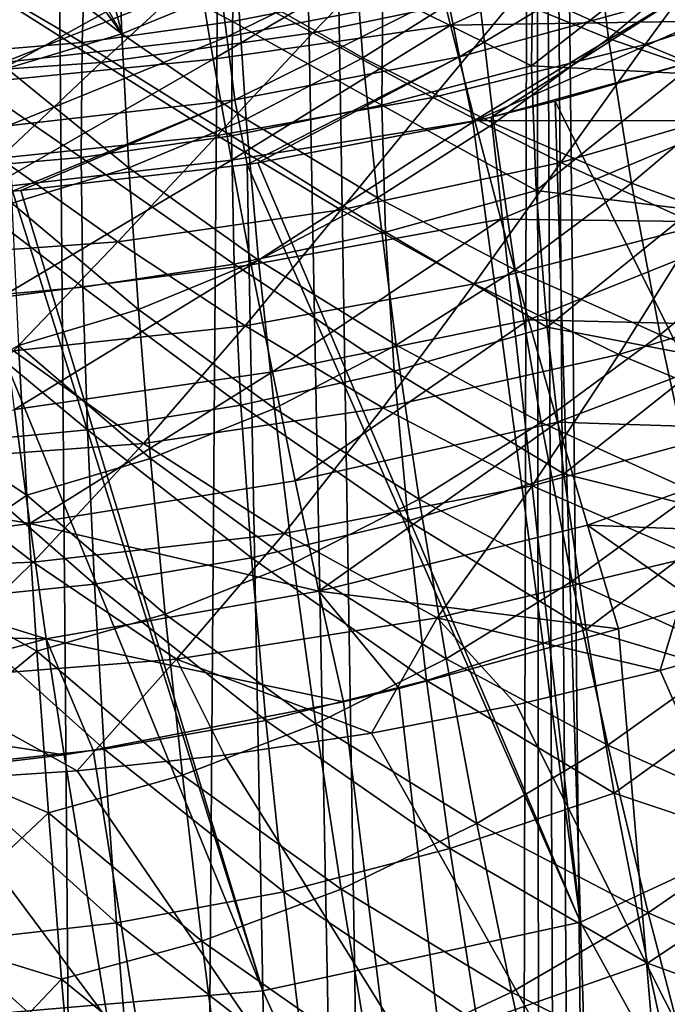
# Model space of a CAD drawing. Header units: metres. Extents: x -22 to 22, y 0 to 204.
# Tile 253 of 256: x 1.8 to 6.67, y 149.54 to 156.95. Entities that reach past the tile are written whole.
import ezdxf

# ---------------------------------------------------------------- set-up
doc = ezdxf.new("R2010")
doc.units = ezdxf.units.M
doc.layers.add('solid_002_SW0002', color=7, linetype='CONTINUOUS')
doc.layers.add('solid_002_SW0002_01', color=7, linetype='CONTINUOUS')

msp = doc.modelspace()

# ---------------------------------------------------------------- linework, layer by layer
at = {"layer": 'solid_002_SW0002'}
for points in [[(2.719617, 81.176041, 275.085602), (1.887785, 182.670227, 261.700287), (0, 182.667419, 261.678955)], [(0, 81.175316, 275.040649), (2.719617, 81.176041, 275.085602), (0, 182.667419, 261.678955)], [(-0.00078, 151.747787, 221.044754), (2.131522, 151.417984, 220.973602), (-0.000201, 151.16481, 221.029526)], [(15.543108, 131.83754, 224.466492), (0.000095, 151.202209, 224.567886), (-15.543535, 131.739929, 224.465973)]]:
    msp.add_3dface(points, dxfattribs=at)
at = {"layer": 'solid_002_SW0002_01'}
for points in [[(2.719617, 81.176041, 275.085602), (3.472393, 182.67691, 261.751129), (1.887785, 182.670227, 261.700287)], [(2.719617, 81.176041, 275.085602), (5.436296, 81.178215, 275.220306), (3.472393, 182.67691, 261.751129)], [(5.436296, 81.178215, 275.220306), (3.77746, 182.678665, 261.764374), (3.472393, 182.67691, 261.751129)], [(5.436296, 81.178215, 275.220306), (5.664723, 182.692719, 261.871124), (3.77746, 182.678665, 261.764374)], [(5.436296, 81.178215, 275.220306), (5.762762, 81.189484, 275.241119), (5.664723, 182.692719, 261.871124)], [(6.718077, 81.34845, 275.292908), (6.943197, 182.705444, 261.967773), (5.664723, 182.692719, 261.871124)], [(6.403298, 81.274506, 275.277435), (6.718077, 81.34845, 275.292908), (5.664723, 182.692719, 261.871124)], [(6.085097, 81.221588, 275.260162), (6.403298, 81.274506, 275.277435), (5.664723, 182.692719, 261.871124)], [(5.762762, 81.189484, 275.241119), (6.085097, 81.221588, 275.260162), (5.664723, 182.692719, 261.871124)], [(6.225806, 156.807236, 201.831894), (6.099724, 157.837021, 200.89827), (5.242614, 157.208267, 200.921631)], [(7.0821, 157.526993, 201.852951), (6.099724, 157.837021, 200.89827), (6.225806, 156.807236, 201.831894)], [(2.563728, 156.841202, 200.097748), (2.528635, 157.773987, 199.148743), (2.3439, 157.711212, 199.160034)], [(3.434402, 157.200104, 200.057556), (2.528635, 157.773987, 199.148743), (2.563728, 156.841202, 200.097748)], [(2.563728, 156.841202, 200.097748), (2.3439, 157.711212, 199.160034), (2.111562, 157.638519, 199.173172)], [(2.563728, 156.841202, 200.097748), (2.111562, 157.638519, 199.173172), (2.007061, 157.608124, 199.178711)], [(3.436617, 157.683548, 194.007065), (3.397799, 156.935669, 195.242432), (2.292593, 157.527222, 193.840668)], [(4.528526, 157.157806, 195.456085), (3.397799, 156.935669, 195.242432), (3.436617, 157.683548, 194.007065)], [(4.377577, 156.661072, 200.945129), (4.301633, 157.650696, 200.008148), (3.434402, 157.200104, 200.057556)], [(5.242614, 157.208267, 200.921631), (4.301633, 157.650696, 200.008148), (4.377577, 156.661072, 200.945129)], [(5.035119, 156.906342, 221.992905), (4.864574, 157.600372, 222.383911), (6.683994, 157.663635, 222.058411)], [(5.035119, 156.906342, 221.992905), (6.683994, 157.663635, 222.058411), (6.923434, 156.938263, 221.688904)], [(7.126411, 157.616302, 226.57283), (5.576714, 157.178223, 226.589081), (6.500643, 156.761124, 226.065186)], [(7.126411, 157.616302, 226.57283), (6.500643, 156.761124, 226.065186), (8.067687, 157.269836, 226.053314)], [(2.563728, 156.841202, 200.097748), (2.007061, 157.608124, 199.178711), (1.676115, 157.521408, 199.194702)], [(3.252621, 156.652176, 222.130051), (3.128439, 157.385101, 222.550949), (4.864574, 157.600372, 222.383911)], [(4.713106, 157.583023, 227.181427), (3.153786, 157.314087, 227.19577), (4.001598, 156.848221, 226.601196)], [(3.252621, 156.652176, 222.130051), (4.864574, 157.600372, 222.383911), (5.035119, 156.906342, 221.992905)], [(3.353057, 156.81955, 258.580566), (3.296443, 157.272034, 258.364014), (4.925354, 157.588943, 258.426208)], [(3.353057, 156.81955, 258.580566), (4.925354, 157.588943, 258.426208), (5.010652, 157.140396, 258.648132)], [(4.713106, 157.583023, 227.181427), (4.001598, 156.848221, 226.601196), (5.576714, 157.178223, 226.589081)], [(5.104097, 156.669098, 258.812073), (5.010652, 157.140396, 258.648132), (6.638465, 157.589752, 258.739136)], [(5.104097, 156.669098, 258.812073), (6.638465, 157.589752, 258.739136), (6.763643, 157.124283, 258.910095)], [(2.292593, 157.527222, 193.840668), (2.265197, 156.777466, 195.089066), (1.146419, 157.43338, 193.740753)], [(2.563728, 156.841202, 200.097748), (1.676115, 157.521408, 199.194702), (1.700569, 156.580704, 200.128479)], [(3.397799, 156.935669, 195.242432), (2.265197, 156.777466, 195.089066), (2.292593, 157.527222, 193.840668)], [(6.763422, 157.473831, 196.508057), (5.645512, 156.600906, 196.85643), (5.654556, 157.444305, 195.728226)], [(6.763422, 157.473831, 196.508057), (6.779847, 156.544739, 197.656815), (5.645512, 156.600906, 196.85643)], [(7.261945, 156.449829, 202.752319), (7.0821, 157.526993, 201.852951), (6.225806, 156.807236, 201.831894)], [(2.265197, 156.777466, 195.089066), (1.132272, 156.68251, 194.997314), (1.146419, 157.43338, 193.740753)], [(5.654556, 157.444305, 195.728226), (5.645512, 156.600906, 196.85643), (4.528526, 157.157806, 195.456085)], [(1.47352, 156.47261, 222.24144), (1.400224, 157.234604, 222.683289), (3.128439, 157.385101, 222.550949)], [(1.47352, 156.47261, 222.24144), (3.128439, 157.385101, 222.550949), (3.252621, 156.652176, 222.130051)], [(3.153786, 157.314087, 227.19577), (1.580585, 157.152359, 227.204346), (2.408287, 156.627548, 226.609238)], [(3.153786, 157.314087, 227.19577), (2.408287, 156.627548, 226.609238), (4.001598, 156.848221, 226.601196)], [(1.675526, 156.626541, 258.539368), (1.647376, 157.081375, 258.326111), (3.296443, 157.272034, 258.364014)], [(1.675526, 156.626541, 258.539368), (3.296443, 157.272034, 258.364014), (3.353057, 156.81955, 258.580566)], [(8.067687, 157.269836, 226.053314), (6.500643, 156.761124, 226.065186), (7.492909, 156.347824, 225.615356)], [(3.500903, 156.20105, 200.965881), (3.434402, 157.200104, 200.057556), (2.563728, 156.841202, 200.097748)], [(4.377577, 156.661072, 200.945129), (3.434402, 157.200104, 200.057556), (3.500903, 156.20105, 200.965881)], [(5.576714, 157.178223, 226.589081), (4.001598, 156.848221, 226.601196), (4.902697, 156.363297, 226.074341)], [(5.362738, 156.166534, 201.817871), (5.242614, 157.208267, 200.921631), (4.377577, 156.661072, 200.945129)], [(5.576714, 157.178223, 226.589081), (4.902697, 156.363297, 226.074341), (6.500643, 156.761124, 226.065186)], [(6.225806, 156.807236, 201.831894), (5.242614, 157.208267, 200.921631), (5.362738, 156.166534, 201.817871)], [(1.580585, 157.152359, 227.204346), (0.804044, 156.517014, 226.613251), (2.408287, 156.627548, 226.609238)], [(3.415047, 156.344421, 258.739471), (3.353057, 156.81955, 258.580566), (5.010652, 157.140396, 258.648132)], [(4.528526, 157.157806, 195.456085), (4.518721, 156.304642, 196.601852), (3.397799, 156.935669, 195.242432)], [(3.415047, 156.344421, 258.739471), (5.010652, 157.140396, 258.648132), (5.104097, 156.669098, 258.812073)], [(5.645512, 156.600906, 196.85643), (4.518721, 156.304642, 196.601852), (4.528526, 157.157806, 195.456085)], [(5.104097, 156.669098, 258.812073), (6.763643, 157.124283, 258.910095), (5.204378, 156.183365, 258.915314)], [(6.763643, 157.124283, 258.910095), (5.341273, 156.215424, 258.922699), (5.204378, 156.183365, 258.915314)], [(6.763643, 157.124283, 258.910095), (6.898329, 156.644058, 259.019806), (5.341273, 156.215424, 258.922699)], [(3.397799, 156.935669, 195.242432), (3.388702, 156.074936, 196.402603), (2.265197, 156.777466, 195.089066)], [(3.389446, 155.890457, 221.768631), (3.252621, 156.652176, 222.130051), (5.035119, 156.906342, 221.992905)], [(4.518721, 156.304642, 196.601852), (3.388702, 156.074936, 196.402603), (3.397799, 156.935669, 195.242432)], [(3.389446, 155.890457, 221.768631), (5.035119, 156.906342, 221.992905), (5.219031, 156.187317, 221.657272)], [(5.219031, 156.187317, 221.657272), (5.035119, 156.906342, 221.992905), (6.923434, 156.938263, 221.688904)], [(5.219031, 156.187317, 221.657272), (6.923434, 156.938263, 221.688904), (7.178586, 156.189407, 221.382233)], [(1.706339, 156.149155, 258.69519), (1.675526, 156.626541, 258.539368), (3.353057, 156.81955, 258.580566)], [(2.616627, 155.834793, 200.982544), (2.563728, 156.841202, 200.097748), (1.700569, 156.580704, 200.128479)], [(1.706339, 156.149155, 258.69519), (3.353057, 156.81955, 258.580566), (3.415047, 156.344421, 258.739471)], [(4.001598, 156.848221, 226.601196), (2.408287, 156.627548, 226.609238), (3.281502, 156.077972, 226.080841)], [(3.500903, 156.20105, 200.965881), (2.563728, 156.841202, 200.097748), (2.616627, 155.834793, 200.982544)], [(4.001598, 156.848221, 226.601196), (3.281502, 156.077972, 226.080841), (4.902697, 156.363297, 226.074341)], [(6.397545, 155.718857, 202.688812), (6.225806, 156.807236, 201.831894), (5.362738, 156.166534, 201.817871)], [(7.261945, 156.449829, 202.752319), (6.225806, 156.807236, 201.831894), (6.397545, 155.718857, 202.688812)], [(2.265197, 156.777466, 195.089066), (2.258204, 155.911316, 196.260025), (1.132272, 156.68251, 194.997314)], [(3.388702, 156.074936, 196.402603), (2.258204, 155.911316, 196.260025), (2.265197, 156.777466, 195.089066)], [(6.500643, 156.761124, 226.065186), (4.902697, 156.363297, 226.074341), (5.866907, 155.874054, 225.621124)], [(6.500643, 156.761124, 226.065186), (5.866907, 155.874054, 225.621124), (7.492909, 156.347824, 225.615356)], [(2.258204, 155.911316, 196.260025), (1.1285, 155.813004, 196.174973), (1.132272, 156.68251, 194.997314)], [(1.558005, 155.678909, 221.862061), (1.47352, 156.47261, 222.24144), (3.252621, 156.652176, 222.130051)], [(1.558005, 155.678909, 221.862061), (3.252621, 156.652176, 222.130051), (3.389446, 155.890457, 221.768631)], [(3.415047, 156.344421, 258.739471), (5.104097, 156.669098, 258.812073), (3.506741, 155.858414, 258.839142)], [(4.486531, 155.608856, 201.807877), (4.377577, 156.661072, 200.945129), (3.500903, 156.20105, 200.965881)], [(5.104097, 156.669098, 258.812073), (3.587126, 155.870789, 258.842072), (3.506741, 155.858414, 258.839142)], [(5.104097, 156.669098, 258.812073), (5.204378, 156.183365, 258.915314), (3.587126, 155.870789, 258.842072)], [(5.362738, 156.166534, 201.817871), (4.377577, 156.661072, 200.945129), (4.486531, 155.608856, 201.807877)], [(2.408287, 156.627548, 226.609238), (0.804044, 156.517014, 226.613251), (1.644774, 155.906326, 226.084732)], [(2.408287, 156.627548, 226.609238), (1.644774, 155.906326, 226.084732), (3.281502, 156.077972, 226.080841)], [(2.616627, 155.834793, 200.982544), (1.700569, 156.580704, 200.128479), (1.737298, 155.568726, 200.996109)], [(5.645512, 156.600906, 196.85643), (5.681818, 155.662262, 197.906128), (4.518721, 156.304642, 196.601852)], [(6.898329, 156.644058, 259.019806), (5.822418, 156.335236, 258.950195), (5.341273, 156.215424, 258.922699)], [(6.779847, 156.544739, 197.656815), (5.681818, 155.662262, 197.906128), (5.645512, 156.600906, 196.85643)], [(6.898329, 156.644058, 259.019806), (8.358441, 151.249557, 259.910797), (5.822418, 156.335236, 258.950195)], [(6.779847, 156.544739, 197.656815), (6.854487, 155.518005, 198.71669), (5.681818, 155.662262, 197.906128)], [(7.492852, 155.319519, 203.571411), (7.261945, 156.449829, 202.752319), (6.397545, 155.718857, 202.688812)], [(4.902697, 156.363297, 226.074341), (3.281502, 156.077972, 226.080841), (4.211684, 155.516861, 225.625412)], [(4.902697, 156.363297, 226.074341), (4.211684, 155.516861, 225.625412), (5.866907, 155.874054, 225.621124)], [(1.706339, 156.149155, 258.69519), (3.415047, 156.344421, 258.739471), (1.742203, 155.65863, 258.791046)], [(3.415047, 156.344421, 258.739471), (1.805954, 155.663483, 258.792206), (1.742203, 155.65863, 258.791046)], [(3.415047, 156.344421, 258.739471), (3.506741, 155.858414, 258.839142), (1.805954, 155.663483, 258.792206)], [(4.518721, 156.304642, 196.601852), (4.547073, 155.350998, 197.6651), (3.388702, 156.074936, 196.402603)], [(5.681818, 155.662262, 197.906128), (4.547073, 155.350998, 197.6651), (4.518721, 156.304642, 196.601852)], [(5.341273, 156.215424, 258.922699), (5.822418, 156.335236, 258.950195), (6.014925, 150.160934, 259.787994)], [(8.358441, 151.249557, 259.910797), (6.014925, 150.160934, 259.787994), (5.822418, 156.335236, 258.950195)], [(7.492909, 156.347824, 225.615356), (5.866907, 155.874054, 225.621124), (6.908794, 155.399139, 225.246338)], [(5.204378, 156.183365, 258.915314), (5.341273, 156.215424, 258.922699), (6.014925, 150.160934, 259.787994)], [(3.593676, 155.140518, 201.799301), (3.500903, 156.20105, 200.965881), (2.616627, 155.834793, 200.982544)], [(3.538165, 155.104416, 221.46936), (3.389446, 155.890457, 221.768631), (5.219031, 156.187317, 221.657272)], [(4.486531, 155.608856, 201.807877), (3.500903, 156.20105, 200.965881), (3.593676, 155.140518, 201.799301)], [(3.538165, 155.104416, 221.46936), (5.219031, 156.187317, 221.657272), (5.415329, 155.447281, 221.379242)], [(3.587126, 155.870789, 258.842072), (5.204378, 156.183365, 258.915314), (6.014925, 150.160934, 259.787994)], [(5.521682, 155.067474, 202.636459), (5.362738, 156.166534, 201.817871), (4.486531, 155.608856, 201.807877)], [(5.415329, 155.447281, 221.379242), (5.219031, 156.187317, 221.657272), (7.178586, 156.189407, 221.382233)], [(6.397545, 155.718857, 202.688812), (5.362738, 156.166534, 201.817871), (5.521682, 155.067474, 202.636459)], [(5.415329, 155.447281, 221.379242), (7.178586, 156.189407, 221.382233), (7.447742, 155.421967, 221.14003)], [(3.281502, 156.077972, 226.080841), (1.644774, 155.906326, 226.084732), (2.535521, 155.277847, 225.62825)], [(3.388702, 156.074936, 196.402603), (3.409412, 155.109329, 197.476898), (2.258204, 155.911316, 196.260025)], [(3.281502, 156.077972, 226.080841), (2.535521, 155.277847, 225.62825), (4.211684, 155.516861, 225.625412)], [(4.547073, 155.350998, 197.6651), (3.409412, 155.109329, 197.476898), (3.388702, 156.074936, 196.402603)], [(2.258204, 155.911316, 196.260025), (2.27168, 154.936935, 197.342514), (1.1285, 155.813004, 196.174973)], [(3.409412, 155.109329, 197.476898), (2.27168, 154.936935, 197.342514), (2.258204, 155.911316, 196.260025)], [(1.644774, 155.906326, 226.084732), (0.846769, 155.158081, 225.629654), (2.535521, 155.277847, 225.62825)], [(1.653227, 154.858337, 221.548096), (1.558005, 155.678909, 221.862061), (3.389446, 155.890457, 221.768631)], [(1.653227, 154.858337, 221.548096), (3.389446, 155.890457, 221.768631), (3.538165, 155.104416, 221.46936)], [(2.689194, 154.767853, 201.792007), (2.616627, 155.834793, 200.982544), (1.737298, 155.568726, 200.996109)], [(1.805954, 155.663483, 258.792206), (3.506741, 155.858414, 258.839142), (3.625335, 149.644257, 259.675781)], [(3.593676, 155.140518, 201.799301), (2.616627, 155.834793, 200.982544), (2.689194, 154.767853, 201.792007)], [(3.506741, 155.858414, 258.839142), (3.587126, 155.870789, 258.842072), (6.014925, 150.160934, 259.787994)], [(3.625335, 149.644257, 259.675781), (3.506741, 155.858414, 258.839142), (6.014925, 150.160934, 259.787994)], [(5.866907, 155.874054, 225.621124), (4.211684, 155.516861, 225.625412), (5.213665, 154.960648, 225.248062)], [(5.866907, 155.874054, 225.621124), (5.213665, 154.960648, 225.248062), (6.908794, 155.399139, 225.246338)], [(2.27168, 154.936935, 197.342514), (1.13514, 154.833176, 197.262558), (1.1285, 155.813004, 196.174973)], [(6.61359, 154.578644, 203.46463), (6.397545, 155.718857, 202.688812), (5.521682, 155.067474, 202.636459)], [(7.492852, 155.319519, 203.571411), (6.397545, 155.718857, 202.688812), (6.61359, 154.578644, 203.46463)], [(1.742203, 155.65863, 258.791046), (3.625335, 149.644257, 259.675781), (1.178355, 155.623291, 258.782471)], [(3.625335, 149.644257, 259.675781), (1.215914, 149.438354, 259.612), (1.178355, 155.623291, 258.782471)], [(1.742203, 155.65863, 258.791046), (1.805954, 155.663483, 258.792206), (3.625335, 149.644257, 259.675781)], [(5.681818, 155.662262, 197.906128), (5.763157, 154.636566, 198.86821), (4.547073, 155.350998, 197.6651)], [(6.854487, 155.518005, 198.71669), (5.763157, 154.636566, 198.86821), (5.681818, 155.662262, 197.906128)], [(2.689194, 154.767853, 201.792007), (1.737298, 155.568726, 200.996109), (1.787131, 154.496857, 201.78804)], [(4.62762, 154.500412, 202.592178), (4.486531, 155.608856, 201.807877), (3.593676, 155.140518, 201.799301)], [(5.521682, 155.067474, 202.636459), (4.486531, 155.608856, 201.807877), (4.62762, 154.500412, 202.592178)], [(4.211684, 155.516861, 225.625412), (2.535521, 155.277847, 225.62825), (3.491121, 154.645905, 225.249283)], [(4.211684, 155.516861, 225.625412), (3.491121, 154.645905, 225.249283), (5.213665, 154.960648, 225.248062)], [(6.854487, 155.518005, 198.71669), (6.98663, 154.403427, 199.677597), (5.763157, 154.636566, 198.86821)], [(3.697789, 154.299026, 221.233658), (3.538165, 155.104416, 221.46936), (5.415329, 155.447281, 221.379242)], [(3.697789, 154.299026, 221.233658), (5.415329, 155.447281, 221.379242), (5.622795, 154.690643, 221.160004)], [(6.303121, 154.429337, 224.952744), (6.908794, 155.399139, 225.246338), (5.213665, 154.960648, 225.248062)], [(5.622795, 154.690643, 221.160004), (5.415329, 155.447281, 221.379242), (7.447742, 155.421967, 221.14003)], [(5.622795, 154.690643, 221.160004), (7.447742, 155.421967, 221.14003), (7.729063, 154.641022, 220.963394)], [(8.043365, 154.961151, 224.953568), (6.908794, 155.399139, 225.246338), (6.303121, 154.429337, 224.952744)], [(4.547073, 155.350998, 197.6651), (4.613328, 154.305435, 198.636276), (3.409412, 155.109329, 197.476898)], [(5.763157, 154.636566, 198.86821), (4.613328, 154.305435, 198.636276), (4.547073, 155.350998, 197.6651)], [(7.773186, 154.143036, 204.305786), (7.492852, 155.319519, 203.571411), (6.61359, 154.578644, 203.46463)], [(2.535521, 155.277847, 225.62825), (0.846769, 155.158081, 225.629654), (1.750246, 154.456451, 225.25)], [(2.535521, 155.277847, 225.62825), (1.750246, 154.456451, 225.25), (3.491121, 154.645905, 225.249283)], [(1.758518, 154.016296, 221.301147), (1.653227, 154.858337, 221.548096), (3.538165, 155.104416, 221.46936)], [(1.758518, 154.016296, 221.301147), (3.538165, 155.104416, 221.46936), (3.697789, 154.299026, 221.233658)], [(3.409412, 155.109329, 197.476898), (3.459736, 154.047729, 198.455368), (2.27168, 154.936935, 197.342514)], [(3.712044, 154.02475, 202.553741), (3.593676, 155.140518, 201.799301), (2.689194, 154.767853, 201.792007)], [(4.613328, 154.305435, 198.636276), (3.459736, 154.047729, 198.455368), (3.409412, 155.109329, 197.476898)], [(4.62762, 154.500412, 202.592178), (3.593676, 155.140518, 201.799301), (3.712044, 154.02475, 202.553741)], [(5.718338, 153.917648, 203.373093), (5.521682, 155.067474, 202.636459), (4.62762, 154.500412, 202.592178)], [(6.61359, 154.578644, 203.46463), (5.521682, 155.067474, 202.636459), (5.718338, 153.917648, 203.373093)], [(4.527579, 154.027969, 224.952103), (5.213665, 154.960648, 225.248062), (3.491121, 154.645905, 225.249283)], [(6.303121, 154.429337, 224.952744), (5.213665, 154.960648, 225.248062), (4.527579, 154.027969, 224.952103)], [(8.043365, 154.961151, 224.953568), (6.303121, 154.429337, 224.952744), (7.480096, 153.942047, 224.742111)], [(2.27168, 154.936935, 197.342514), (2.305498, 153.863495, 198.326355), (1.13514, 154.833176, 197.262558)], [(3.459736, 154.047729, 198.455368), (2.305498, 153.863495, 198.326355), (2.27168, 154.936935, 197.342514)], [(2.305498, 153.863495, 198.326355), (1.152128, 153.752335, 198.249695), (1.13514, 154.833176, 197.262558)], [(2.780944, 153.646454, 202.522064), (2.689194, 154.767853, 201.792007), (1.787131, 154.496857, 201.78804)], [(3.712044, 154.02475, 202.553741), (2.689194, 154.767853, 201.792007), (2.780944, 153.646454, 202.522064)], [(3.867263, 153.479385, 221.062592), (3.697789, 154.299026, 221.233658), (5.622795, 154.690643, 221.160004)], [(3.867263, 153.479385, 221.062592), (5.622795, 154.690643, 221.160004), (5.840162, 153.921875, 221.000458)], [(5.840162, 153.921875, 221.000458), (5.622795, 154.690643, 221.160004), (7.729063, 154.641022, 220.963394)], [(2.726719, 153.759201, 224.95166), (3.491121, 154.645905, 225.249283), (1.750246, 154.456451, 225.25)], [(4.527579, 154.027969, 224.952103), (3.491121, 154.645905, 225.249283), (2.726719, 153.759201, 224.95166)], [(5.763157, 154.636566, 198.86821), (5.88882, 153.532745, 199.734253), (4.613328, 154.305435, 198.636276)], [(6.872584, 153.393372, 204.154999), (6.61359, 154.578644, 203.46463), (5.718338, 153.917648, 203.373093)], [(6.98663, 154.403427, 199.677597), (5.88882, 153.532745, 199.734253), (5.763157, 154.636566, 198.86821)], [(5.840162, 153.921875, 221.000458), (7.729063, 154.641022, 220.963394), (8.020706, 153.851669, 220.853424)], [(7.773186, 154.143036, 204.305786), (6.61359, 154.578644, 203.46463), (6.872584, 153.393372, 204.154999)], [(4.799961, 153.342133, 203.293839), (4.62762, 154.500412, 202.592178), (3.712044, 154.02475, 202.553741)], [(5.718338, 153.917648, 203.373093), (4.62762, 154.500412, 202.592178), (4.799961, 153.342133, 203.293839)], [(1.849754, 153.371078, 202.500244), (1.787131, 154.496857, 201.78804), (0.901878, 153.999191, 202.006851)], [(2.726719, 153.759201, 224.95166), (1.750246, 154.456451, 225.25), (0.910627, 153.624481, 224.951431)], [(2.780944, 153.646454, 202.522064), (1.787131, 154.496857, 201.78804), (1.849754, 153.371078, 202.500244)], [(6.303121, 154.429337, 224.952744), (4.527579, 154.027969, 224.952103), (5.649482, 153.442413, 224.739731)], [(6.303121, 154.429337, 224.952744), (5.649482, 153.442413, 224.739731), (7.480096, 153.942047, 224.742111)], [(6.98663, 154.403427, 199.677597), (7.175015, 153.211609, 200.530365), (5.88882, 153.532745, 199.734253)], [(1.873134, 153.15831, 221.122345), (1.758518, 154.016296, 221.301147), (3.697789, 154.299026, 221.233658)], [(1.873134, 153.15831, 221.122345), (3.697789, 154.299026, 221.233658), (3.867263, 153.479385, 221.062592)], [(4.613328, 154.305435, 198.636276), (4.716887, 153.177368, 199.506622), (3.459736, 154.047729, 198.455368)], [(5.88882, 153.532745, 199.734253), (4.716887, 153.177368, 199.506622), (4.613328, 154.305435, 198.636276)], [(-0.000041, 153.480057, 221.270935), (1.758518, 154.016296, 221.301147), (1.873134, 153.15831, 221.122345)], [(1.849754, 153.371078, 202.500244), (0.901878, 153.999191, 202.006851), (0.939363, 152.73877, 202.746384)], [(3.459736, 154.047729, 198.455368), (3.539211, 152.899948, 199.328995), (2.305498, 153.863495, 198.326355)], [(4.527579, 154.027969, 224.952103), (2.726719, 153.759201, 224.95166), (3.78514, 153.083435, 224.738022)], [(3.855331, 152.85994, 203.225052), (3.712044, 154.02475, 202.553741), (2.780944, 153.646454, 202.522064)], [(4.716887, 153.177368, 199.506622), (3.539211, 152.899948, 199.328995), (3.459736, 154.047729, 198.455368)], [(4.799961, 153.342133, 203.293839), (3.712044, 154.02475, 202.553741), (3.855331, 152.85994, 203.225052)], [(4.527579, 154.027969, 224.952103), (3.78514, 153.083435, 224.738022), (5.649482, 153.442413, 224.739731)], [(4.045531, 152.650589, 220.957184), (3.867263, 153.479385, 221.062592), (5.840162, 153.921875, 221.000458)], [(4.045531, 152.650589, 220.957184), (5.840162, 153.921875, 221.000458), (6.066168, 153.145462, 220.901566)], [(5.9516, 152.723663, 204.023544), (5.718338, 153.917648, 203.373093), (4.799961, 153.342133, 203.293839)], [(7.480096, 153.942047, 224.742111), (5.649482, 153.442413, 224.739731), (6.868081, 152.911407, 224.613846)], [(6.872584, 153.393372, 204.154999), (5.718338, 153.917648, 203.373093), (5.9516, 152.723663, 204.023544)], [(6.066168, 153.145462, 220.901566), (5.840162, 153.921875, 221.000458), (8.020706, 153.851669, 220.853424)], [(2.305498, 153.863495, 198.326355), (2.359339, 152.701065, 199.202286), (1.152128, 153.752335, 198.249695)], [(3.539211, 152.899948, 199.328995), (2.359339, 152.701065, 199.202286), (2.305498, 153.863495, 198.326355)], [(6.066168, 153.145462, 220.901566), (8.020706, 153.851669, 220.853424), (8.319699, 153.058472, 220.811249)], [(2.726719, 153.759201, 224.95166), (0.910627, 153.624481, 224.951431), (1.898223, 152.867218, 224.736984)], [(2.726719, 153.759201, 224.95166), (1.898223, 152.867218, 224.736984), (3.78514, 153.083435, 224.738022)], [(2.359339, 152.701065, 199.202286), (1.179302, 152.580765, 199.126984), (1.152128, 153.752335, 198.249695)], [(0.910627, 153.624481, 224.951431), (-0.000007, 152.795029, 224.736633), (1.898223, 152.867218, 224.736984)], [(2.891389, 152.476685, 203.168701), (2.780944, 153.646454, 202.522064), (1.849754, 153.371078, 202.500244)], [(3.855331, 152.85994, 203.225052), (2.780944, 153.646454, 202.522064), (2.891389, 152.476685, 203.168701)], [(-0.000422, 152.906891, 221.165756), (-0.000041, 153.480057, 221.270935), (1.873134, 153.15831, 221.122345)], [(1.873134, 153.15831, 221.122345), (3.867263, 153.479385, 221.062592), (4.045531, 152.650589, 220.957184)], [(5.88882, 153.532745, 199.734253), (6.057714, 152.360428, 200.49675), (4.716887, 153.177368, 199.506622)], [(7.175015, 153.211609, 200.530365), (6.057714, 152.360428, 200.49675), (5.88882, 153.532745, 199.734253)], [(5.649482, 153.442413, 224.739731), (3.78514, 153.083435, 224.738022), (4.937335, 152.449081, 224.611145)], [(5.649482, 153.442413, 224.739731), (4.937335, 152.449081, 224.611145), (6.868081, 152.911407, 224.613846)], [(7.173173, 152.169815, 204.755554), (6.872584, 153.393372, 204.154999), (5.9516, 152.723663, 204.023544)], [(1.924853, 152.197372, 203.128754), (1.849754, 153.371078, 202.500244), (0.939363, 152.73877, 202.746384)], [(2.891389, 152.476685, 203.168701), (1.849754, 153.371078, 202.500244), (1.924853, 152.197372, 203.128754)], [(5.002671, 152.140396, 203.908661), (4.799961, 153.342133, 203.293839), (3.855331, 152.85994, 203.225052)], [(5.9516, 152.723663, 204.023544), (4.799961, 153.342133, 203.293839), (5.002671, 152.140396, 203.908661)], [(4.716887, 153.177368, 199.506622), (4.856822, 151.976959, 200.268326), (3.539211, 152.899948, 199.328995)], [(6.057714, 152.360428, 200.49675), (4.856822, 151.976959, 200.268326), (4.716887, 153.177368, 199.506622)], [(7.175015, 153.211609, 200.530365), (7.417846, 151.953949, 201.266861), (6.057714, 152.360428, 200.49675)], [(-0.000422, 152.906891, 221.165756), (1.873134, 153.15831, 221.122345), (1.996329, 152.289932, 221.012833)], [(1.996329, 152.289932, 221.012833), (1.873134, 153.15831, 221.122345), (4.045531, 152.650589, 220.957184)], [(4.045531, 152.650589, 220.957184), (6.066168, 153.145462, 220.901566), (6.300797, 152.366455, 220.864212)], [(6.066168, 153.145462, 220.901566), (8.319699, 153.058472, 220.811249), (6.904644, 152.556671, 220.848373)], [(6.066168, 153.145462, 220.901566), (6.904644, 152.556671, 220.848373), (6.300797, 152.366455, 220.864212)], [(3.78514, 153.083435, 224.738022), (1.898223, 152.867218, 224.736984), (2.975053, 152.139236, 224.609329)], [(3.78514, 153.083435, 224.738022), (2.975053, 152.139236, 224.609329), (4.937335, 152.449081, 224.611145)], [(-0.000779, 152.328979, 221.090271), (-0.000422, 152.906891, 221.165756), (1.996329, 152.289932, 221.012833)], [(3.539211, 152.899948, 199.328995), (3.647101, 151.67659, 200.089722), (2.359339, 152.701065, 199.202286)], [(4.856822, 151.976959, 200.268326), (3.647101, 151.67659, 200.089722), (3.539211, 152.899948, 199.328995)], [(6.868081, 152.911407, 224.613846), (4.937335, 152.449081, 224.611145), (6.613871, 152.053177, 224.572342)], [(6.868081, 152.911407, 224.613846), (6.613871, 152.053177, 224.572342), (7.684148, 152.358322, 224.573929)], [(1.898223, 152.867218, 224.736984), (-0.000007, 152.795029, 224.736633), (0.993785, 151.983826, 224.608429)], [(1.898223, 152.867218, 224.736984), (0.993785, 151.983826, 224.608429), (2.975053, 152.139236, 224.609329)], [(4.022861, 151.652328, 203.809143), (3.855331, 152.85994, 203.225052), (2.891389, 152.476685, 203.168701)], [(5.002671, 152.140396, 203.908661), (3.855331, 152.85994, 203.225052), (4.022861, 151.652328, 203.809143)], [(1.924853, 152.197372, 203.128754), (0.939363, 152.73877, 202.746384), (0.984267, 151.423538, 203.382492)], [(6.220356, 151.492035, 204.583511), (5.9516, 152.723663, 204.023544), (5.002671, 152.140396, 203.908661)], [(7.173173, 152.169815, 204.755554), (5.9516, 152.723663, 204.023544), (6.220356, 151.492035, 204.583511)], [(2.359339, 152.701065, 199.202286), (2.432698, 151.460617, 199.962082), (1.179302, 152.580765, 199.126984)], [(1.996329, 152.289932, 221.012833), (4.045531, 152.650589, 220.957184), (4.231467, 151.817688, 220.918503)], [(3.647101, 151.67659, 200.089722), (2.432698, 151.460617, 199.962082), (2.359339, 152.701065, 199.202286)], [(4.045531, 152.650589, 220.957184), (6.300797, 152.366455, 220.864212), (4.650918, 151.916245, 220.907501)], [(4.045531, 152.650589, 220.957184), (4.650918, 151.916245, 220.907501), (4.231467, 151.817688, 220.918503)], [(2.432698, 151.460617, 199.962082), (1.216404, 151.329636, 199.886078), (1.179302, 152.580765, 199.126984)], [(6.300797, 152.366455, 220.864212), (6.904644, 152.556671, 220.848373), (10.818861, 98.549149, 220.745682)], [(3.020044, 151.264618, 203.727844), (2.891389, 152.476685, 203.168701), (1.924853, 152.197372, 203.128754)], [(4.022861, 151.652328, 203.809143), (2.891389, 152.476685, 203.168701), (3.020044, 151.264618, 203.727844)], [(4.937335, 152.449081, 224.611145), (2.975053, 152.139236, 224.609329), (4.441135, 151.582245, 224.56987)], [(4.937335, 152.449081, 224.611145), (4.441135, 151.582245, 224.56987), (5.533139, 151.794434, 224.570984)], [(4.937335, 152.449081, 224.611145), (5.533139, 151.794434, 224.570984), (6.613871, 152.053177, 224.572342)], [(4.650918, 151.916245, 220.907501), (6.300797, 152.366455, 220.864212), (10.818861, 98.549149, 220.745682)], [(6.057714, 152.360428, 200.49675), (6.268365, 151.129822, 201.149033), (4.856822, 151.976959, 200.268326)], [(7.417846, 151.953949, 201.266861), (6.268365, 151.129822, 201.149033), (6.057714, 152.360428, 200.49675)], [(15.543108, 131.83754, 224.466492), (7.684148, 152.358322, 224.573929), (6.613871, 152.053177, 224.572342)], [(-0.00078, 151.747787, 221.044754), (-0.000779, 152.328979, 221.090271), (1.996329, 152.289932, 221.012833)], [(-0.00078, 151.747787, 221.044754), (1.996329, 152.289932, 221.012833), (2.131522, 151.417984, 220.973602)], [(1.996329, 152.289932, 221.012833), (4.231467, 151.817688, 220.918503), (2.349607, 151.452408, 220.96788)], [(1.996329, 152.289932, 221.012833), (2.349607, 151.452408, 220.96788), (2.131522, 151.417984, 220.973602)], [(2.012114, 150.98172, 203.66954), (1.924853, 152.197372, 203.128754), (0.984267, 151.423538, 203.382492)], [(2.975053, 152.139236, 224.609329), (0.993785, 151.983826, 224.608429), (2.228076, 151.297028, 224.568375)], [(3.020044, 151.264618, 203.727844), (1.924853, 152.197372, 203.128754), (2.012114, 150.98172, 203.66954)], [(2.975053, 152.139236, 224.609329), (2.228076, 151.297028, 224.568375), (3.337224, 151.416061, 224.569)], [(2.975053, 152.139236, 224.609329), (3.337224, 151.416061, 224.569), (4.441135, 151.582245, 224.56987)], [(5.234859, 150.901611, 204.432495), (5.002671, 152.140396, 203.908661), (4.022861, 151.652328, 203.809143)], [(6.220356, 151.492035, 204.583511), (5.002671, 152.140396, 203.908661), (5.234859, 150.901611, 204.432495)], [(7.513961, 150.914764, 205.262024), (7.173173, 152.169815, 204.755554), (6.220356, 151.492035, 204.583511)], [(0.993785, 151.983826, 224.608429), (1.117049, 151.225891, 224.568008), (2.228076, 151.297028, 224.568375)], [(15.543108, 131.83754, 224.466492), (6.613871, 152.053177, 224.572342), (5.533139, 151.794434, 224.570984)], [(4.856822, 151.976959, 200.268326), (5.031872, 150.714996, 200.914505), (3.647101, 151.67659, 200.089722)], [(4.231467, 151.817688, 220.918503), (4.650918, 151.916245, 220.907501), (10.818861, 98.549149, 220.745682)], [(6.268365, 151.129822, 201.149033), (5.031872, 150.714996, 200.914505), (4.856822, 151.976959, 200.268326)], [(7.417846, 151.953949, 201.266861), (7.712807, 150.642426, 201.880051), (6.268365, 151.129822, 201.149033)], [(2.349607, 151.452408, 220.96788), (4.231467, 151.817688, 220.918503), (10.818861, 98.549149, 220.745682)], [(15.543108, 131.83754, 224.466492), (5.533139, 151.794434, 224.570984), (4.441135, 151.582245, 224.56987)], [(3.647101, 151.67659, 200.089722), (3.782412, 150.388947, 200.730499), (2.432698, 151.460617, 199.962082)], [(4.213915, 150.408188, 204.302063), (4.022861, 151.652328, 203.809143), (3.020044, 151.264618, 203.727844)], [(5.031872, 150.714996, 200.914505), (3.782412, 150.388947, 200.730499), (3.647101, 151.67659, 200.089722)], [(5.234859, 150.901611, 204.432495), (4.022861, 151.652328, 203.809143), (4.213915, 150.408188, 204.302063)], [(15.543108, 131.83754, 224.466492), (4.441135, 151.582245, 224.56987), (3.337224, 151.416061, 224.569)], [(6.523331, 150.229523, 205.049225), (6.220356, 151.492035, 204.583511), (5.234859, 150.901611, 204.432495)], [(7.513961, 150.914764, 205.262024), (6.220356, 151.492035, 204.583511), (6.523331, 150.229523, 205.049225)], [(-0.000201, 151.16481, 221.029526), (2.131522, 151.417984, 220.973602), (10.818861, 98.549149, 220.745682)], [(2.012114, 150.98172, 203.66954), (0.984267, 151.423538, 203.382492), (1.036361, 150.061523, 203.910172)], [(2.432698, 151.460617, 199.962082), (2.524883, 150.153809, 200.598587), (1.216404, 151.329636, 199.886078)], [(2.131522, 151.417984, 220.973602), (2.349607, 151.452408, 220.96788), (10.818861, 98.549149, 220.745682)], [(15.543108, 131.83754, 224.466492), (3.337224, 151.416061, 224.569), (2.228076, 151.297028, 224.568375)], [(3.782412, 150.388947, 200.730499), (2.524883, 150.153809, 200.598587), (2.432698, 151.460617, 199.962082)], [(2.524883, 150.153809, 200.598587), (1.263081, 150.010834, 200.51976), (1.216404, 151.329636, 199.886078)], [(15.543108, 131.83754, 224.466492), (2.228076, 151.297028, 224.568375), (1.117049, 151.225891, 224.568008)], [(3.16634, 150.01651, 204.195877), (3.020044, 151.264618, 203.727844), (2.012114, 150.98172, 203.66954)], [(4.213915, 150.408188, 204.302063), (3.020044, 151.264618, 203.727844), (3.16634, 150.01651, 204.195877)], [(8.358441, 151.249557, 259.910797), (8.612675, 145.42485, 260.729523), (6.014925, 150.160934, 259.787994)], [(15.543108, 131.83754, 224.466492), (1.117049, 151.225891, 224.568008), (0.000095, 151.202209, 224.567886)], [(-0.000201, 43.031025, 221.029526), (-0.000201, 151.16481, 221.029526), (10.818861, 98.549149, 220.745682)], [(6.268365, 151.129822, 201.149033), (6.51894, 149.851639, 201.685425), (5.031872, 150.714996, 200.914505)], [(7.712807, 150.642426, 201.880051), (6.51894, 149.851639, 201.685425), (6.268365, 151.129822, 201.149033)], [(2.111128, 149.730408, 204.119339), (2.012114, 150.98172, 203.66954), (1.036361, 150.061523, 203.910172)], [(3.16634, 150.01651, 204.195877), (2.012114, 150.98172, 203.66954), (2.111128, 149.730408, 204.119339)], [(5.495293, 149.632568, 204.862305), (5.234859, 150.901611, 204.432495), (4.213915, 150.408188, 204.302063)], [(6.523331, 150.229523, 205.049225), (5.234859, 150.901611, 204.432495), (5.495293, 149.632568, 204.862305)], [(7.892947, 149.635437, 205.671646), (7.513961, 150.914764, 205.262024), (6.523331, 150.229523, 205.049225)], [(5.031872, 150.714996, 200.914505), (5.240461, 149.402832, 201.439377), (3.782412, 150.388947, 200.730499)], [(6.51894, 149.851639, 201.685425), (5.240461, 149.402832, 201.439377), (5.031872, 150.714996, 200.914505)], [(7.712807, 150.642426, 201.880051), (8.057084, 149.289551, 202.364105), (6.51894, 149.851639, 201.685425)], [(3.782412, 150.388947, 200.730499), (3.943893, 149.048904, 201.245438), (2.524883, 150.153809, 200.598587)], [(4.427378, 149.134399, 204.701462), (4.213915, 150.408188, 204.302063), (3.16634, 150.01651, 204.195877)], [(5.240461, 149.402832, 201.439377), (3.943893, 149.048904, 201.245438), (3.782412, 150.388947, 200.730499)], [(5.495293, 149.632568, 204.862305), (4.213915, 150.408188, 204.302063), (4.427378, 149.134399, 204.701462)], [(6.858583, 148.94342, 205.418716), (6.523331, 150.229523, 205.049225), (5.495293, 149.632568, 204.862305)], [(7.892947, 149.635437, 205.671646), (6.523331, 150.229523, 205.049225), (6.858583, 148.94342, 205.418716)], [(2.524883, 150.153809, 200.598587), (2.635028, 148.792938, 201.105789), (1.263081, 150.010834, 200.51976)], [(3.943893, 149.048904, 201.245438), (2.635028, 148.792938, 201.105789), (2.524883, 150.153809, 200.598587)], [(3.625335, 149.644257, 259.675781), (6.014925, 150.160934, 259.787994), (6.208842, 143.978302, 260.658539)], [(8.612675, 145.42485, 260.729523), (6.208842, 143.978302, 260.658539), (6.014925, 150.160934, 259.787994)], [(2.111128, 149.730408, 204.119339), (1.036361, 150.061523, 203.910172), (1.095276, 148.661621, 204.326675)], [(2.635028, 148.792938, 201.105789), (1.318887, 148.636948, 201.022003), (1.263081, 150.010834, 200.51976)], [(3.329378, 148.739273, 204.570908), (3.16634, 150.01651, 204.195877), (2.111128, 149.730408, 204.119339)], [(4.427378, 149.134399, 204.701462), (3.16634, 150.01651, 204.195877), (3.329378, 148.739273, 204.570908)], [(6.51894, 149.851639, 201.685425), (6.807256, 148.537018, 202.101242), (5.240461, 149.402832, 201.439377)], [(8.057084, 149.289551, 202.364105), (6.807256, 148.537018, 202.101242), (6.51894, 149.851639, 201.685425)], [(2.221277, 148.450333, 204.476471), (2.111128, 149.730408, 204.119339), (1.095276, 148.661621, 204.326675)], [(3.329378, 148.739273, 204.570908), (2.111128, 149.730408, 204.119339), (2.221277, 148.450333, 204.476471)], [(3.742731, 143.432755, 260.552002), (1.215914, 149.438354, 259.612), (3.625335, 149.644257, 259.675781)], [(3.742731, 143.432755, 260.552002), (3.625335, 149.644257, 259.675781), (6.208842, 143.978302, 260.658539)], [(5.782292, 148.340515, 205.196487), (5.495293, 149.632568, 204.862305), (4.427378, 149.134399, 204.701462)], [(6.858583, 148.94342, 205.418716), (5.495293, 149.632568, 204.862305), (5.782292, 148.340515, 205.196487)]]:
    msp.add_3dface(points, dxfattribs=at)

doc.saveas('drawing.dxf')
